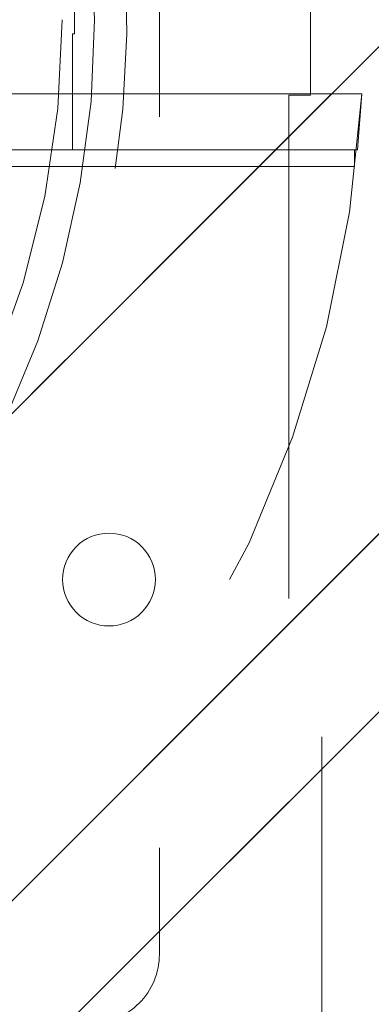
# Model space of a CAD drawing. Header units: inches. Extents: x -463 to -294, y -230 to 12.
# Tile 9 of 68: x -397.762 to -397.121, y 3.366 to 5.161. Entities that reach past the tile are written whole.
import ezdxf

# ---------------------------------------------------------------- set-up
doc = ezdxf.new("R2010")
doc.units = ezdxf.units.IN
doc.header["$LTSCALE"] = 32
doc.header["$MEASUREMENT"] = 0
doc.linetypes.add('Dash Style-1', pattern=[0.083328, 0.041656, -0.041672])
for name, color, linetype, lineweight in [('DashLine', 7, 'Dash Style-1', 13), ('DashLineFill', 7, 'Dash Style-1', 13), ('None', 7, 'Continuous', 18), ('Wood_1-H', 7, 'Continuous', 13)]:
    doc.layers.add(name, color=color, linetype=linetype, lineweight=lineweight)
pattern_1 = [(45, (0, 0), (-1.61301565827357, 1.935715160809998), []), (45, (-1.0608, 1.0608), (-0.4723460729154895, 0.4167612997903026), [])]

# ---------------------------------------------------------------- blocks, each defined once
blk = doc.blocks.new('1BRPFY-Leg_Plate (2D)')
at = {"layer": 'DashLineFill', "linetype": 'Continuous', "lineweight": 13}
h = blk.add_hatch(dxfattribs=at)
h.set_pattern_fill('Steel', color=253, style=0, pattern_type=2)
h.set_pattern_definition(pattern_1)
edge = h.paths.add_edge_path()
edge.add_arc((-1.704724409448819, -1.704724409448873), 0.125984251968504, 179.9999999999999, 269.9999999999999)
edge.add_line((-1.704724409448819, -1.830708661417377), (1.704724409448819, -1.830708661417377))
edge.add_arc((1.704724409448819, -1.704724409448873), 0.125984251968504, 270.0000000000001, 360.0000000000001)
edge.add_line((1.830708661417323, -1.704724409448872), (1.830708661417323, 1.704724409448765))
edge.add_arc((1.704724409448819, 1.704724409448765), 0.1259842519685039, 0, 90)
edge.add_line((1.704724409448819, 1.830708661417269), (-1.704724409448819, 1.830708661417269))
edge.add_arc((-1.704724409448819, 1.704724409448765), 0.1259842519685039, 90, 180)
edge.add_line((-1.830708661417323, 1.704724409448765), (-1.830708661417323, -1.704724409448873))
at = {"layer": 'DashLineFill', "flags": 128}
blk.add_lwpolyline([(-1.830708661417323, -1.704724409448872, 0.414213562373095), (-1.704724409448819, -1.830708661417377), (1.704724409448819, -1.830708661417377, 0.414213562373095), (1.830708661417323, -1.704724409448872), (1.830708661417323, 1.704724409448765, 0.414213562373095), (1.704724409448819, 1.830708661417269), (-1.704724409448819, 1.830708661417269, 0.414213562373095), (-1.830708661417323, 1.704724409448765)], format="xyb", close=True, dxfattribs=at)
blk = doc.blocks.new('1BRPX5-Util_Bkt_Sm-F (2D)')
at = {"layer": 'DashLineFill', "linetype": 'Continuous', "lineweight": 13}
h = blk.add_hatch(dxfattribs=at)
h.set_pattern_fill('Steel', color=253, style=0, pattern_type=2)
h.set_pattern_definition(pattern_1)
edge = h.paths.add_edge_path()
edge.add_line((-4.468503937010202, 4.413385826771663), (-3.12992125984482, 4.413385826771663))
edge.add_line((-3.12992125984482, 4.413385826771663), (-3.12992125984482, -1.854330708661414))
edge.add_line((-3.12992125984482, -1.854330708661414), (-4.468503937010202, -1.854330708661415))
edge.add_line((-4.468503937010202, -1.854330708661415), (-4.468503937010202, -1.988188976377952))
edge.add_line((-4.468503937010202, -1.988188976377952), (-2.421259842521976, -1.988188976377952))
edge.add_line((-2.421259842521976, -1.988188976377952), (-2.421259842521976, -2.366141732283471))
edge.add_arc((-2.303149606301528, -2.366141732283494), 0.1181102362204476, 179.9999999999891, 270.000000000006)
edge.add_line((-2.303149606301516, -2.484251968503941), (2.303149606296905, -2.484251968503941))
edge.add_arc((2.303149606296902, -2.366141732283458), 0.1181102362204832, 270.0000000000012, 359.9999999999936)
edge.add_line((2.421259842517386, -2.366141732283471), (2.421259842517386, -1.988188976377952))
edge.add_line((2.421259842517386, -1.988188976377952), (4.468503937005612, -1.988188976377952))
edge.add_line((4.468503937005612, -1.988188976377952), (4.468503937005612, -1.854330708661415))
edge.add_line((4.468503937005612, -1.854330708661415), (3.12992125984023, -1.854330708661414))
edge.add_line((3.12992125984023, -1.854330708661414), (3.12992125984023, 4.413385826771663))
edge.add_line((3.12992125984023, 4.413385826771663), (4.468503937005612, 4.413385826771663))
edge.add_line((4.468503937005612, 4.413385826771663), (4.468503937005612, 4.547244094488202))
edge.add_line((4.468503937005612, 4.547244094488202), (2.421259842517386, 4.547244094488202))
edge.add_line((2.421259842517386, 4.547244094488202), (2.421259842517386, 4.925196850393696))
edge.add_arc((2.303149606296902, 4.925196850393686), 0.1181102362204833, 5.365542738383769e-12, 89.99999999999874)
edge.add_line((2.303149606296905, 5.043307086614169), (-2.303149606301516, 5.043307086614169))
edge.add_arc((-2.303149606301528, 4.92519685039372), 0.1181102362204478, 89.99999999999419, 180.0000000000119)
edge.add_line((-2.421259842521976, 4.925196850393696), (-2.421259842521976, 4.547244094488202))
edge.add_line((-2.421259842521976, 4.547244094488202), (-4.468503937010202, 4.547244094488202))
edge.add_line((-4.468503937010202, 4.547244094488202), (-4.468503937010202, 4.413385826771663))
blk = doc.blocks.new('Slate-LegBrace (2D)')
at = {"layer": 'DashLineFill', "linetype": 'Continuous', "lineweight": 13}
h = blk.add_hatch(dxfattribs=at)
h.set_pattern_fill('Steel', color=253, style=0, pattern_type=2)
h.set_pattern_definition(pattern_1)
h.paths.add_polyline_path([(1.477721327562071, -0.2676096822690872), (1.477721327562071, -0.2375137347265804), (1.672015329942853, -0.2375137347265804), (1.672015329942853, -0.02575645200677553), (1.675765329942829, -0.02575645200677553), (1.675765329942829, 0.7034311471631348), (1.734820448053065, 0.762486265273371), (1.929210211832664, 0.762486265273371), (1.988265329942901, 0.7034311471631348), (1.988265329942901, -0.02575645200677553), (1.992015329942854, -0.02575645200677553), (1.992015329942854, -0.2375137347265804), (2.186309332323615, -0.2375137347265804), (2.186309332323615, -0.2676096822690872)])
h = blk.add_hatch(dxfattribs=at)
h.set_pattern_fill('Steel', color=253, style=0, pattern_type=2)
h.set_pattern_definition(pattern_1)
edge = h.paths.add_edge_path()
edge.add_line((-2.199587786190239, -0.1351515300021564), (-1.374775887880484, -0.1351515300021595))
edge.add_arc((3.636636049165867e-15, -0.01355418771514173), 1.380142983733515, 185.0545920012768, 354.9454079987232)
edge.add_line((1.374775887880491, -0.13515153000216), (2.199718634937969, -0.1351515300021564))
edge.add_arc((6.54243738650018e-05, -0.01705725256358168), 2.202821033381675, 183.0731271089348, 356.92687289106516, ccw=False)
h = blk.add_hatch(dxfattribs=at)
h.set_pattern_fill('Steel', color=253, style=0, pattern_type=2)
h.set_pattern_definition(pattern_1)
edge = h.paths.add_edge_path()
edge.add_line((2.191696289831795, -0.2375138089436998), (1.463739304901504, -0.2375137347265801))
edge.add_arc((-6.542437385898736e-05, -0.01704129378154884), 1.480314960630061, 188.5652811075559, 351.4347188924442, ccw=False)
edge.add_line((-1.463870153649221, -0.2375137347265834), (-2.191827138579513, -0.2375138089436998))
edge.add_line((-2.191827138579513, -0.2375138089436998), (-2.199718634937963, -0.1351515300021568))
edge.add_line((-2.199718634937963, -0.1351515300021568), (-1.374775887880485, -0.1351515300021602))
edge.add_arc((2.937282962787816e-15, -0.01355418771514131), 1.380142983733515, 185.0545920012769, 354.9454079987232)
edge.add_line((1.37477588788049, -0.1351515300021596), (2.199587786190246, -0.1351515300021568))
edge.add_line((2.199587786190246, -0.1351515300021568), (2.191696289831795, -0.2375138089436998))
h = blk.add_hatch(dxfattribs=at)
h.set_pattern_fill('Steel', color=253, style=0, pattern_type=2)
h.set_pattern_definition(pattern_1)
h.paths.add_polyline_path([(1.738774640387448, -0.9363963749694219), (1.747067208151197, -0.9368037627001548), (1.755279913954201, -0.9380220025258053), (1.763333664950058, -0.940039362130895), (1.771150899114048, -0.9428364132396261), (1.778656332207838, -0.9463862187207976), (1.785777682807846, -0.9506545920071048), (1.79244636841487, -0.9556004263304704), (1.798598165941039, -0.9611760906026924), (1.804173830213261, -0.9673278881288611), (1.809119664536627, -0.9739965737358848), (1.813388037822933, -0.9811179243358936), (1.816937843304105, -0.9886233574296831), (1.819734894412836, -0.9964405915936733), (1.821752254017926, -1.00449434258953), (1.822970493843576, -1.012707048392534), (1.823377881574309, -1.020999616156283), (1.822970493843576, -1.029292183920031), (1.821752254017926, -1.037504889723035), (1.819734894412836, -1.045558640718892), (1.816937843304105, -1.053375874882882), (1.813388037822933, -1.060881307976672), (1.809119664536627, -1.06800265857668), (1.804173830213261, -1.074671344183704), (1.798598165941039, -1.080823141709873), (1.79244636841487, -1.086398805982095), (1.785777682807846, -1.09134464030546), (1.778656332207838, -1.095613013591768), (1.771150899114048, -1.099162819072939), (1.763333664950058, -1.10195987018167), (1.755279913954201, -1.10397722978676), (1.747067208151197, -1.10519546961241), (1.738774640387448, -1.105602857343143), (1.7304820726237, -1.10519546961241), (1.722269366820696, -1.10397722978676), (1.714215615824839, -1.10195987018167), (1.706398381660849, -1.099162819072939), (1.698892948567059, -1.095613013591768), (1.691771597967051, -1.09134464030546), (1.685102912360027, -1.086398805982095), (1.678951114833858, -1.080823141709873), (1.673375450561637, -1.074671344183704), (1.668429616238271, -1.06800265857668), (1.664161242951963, -1.060881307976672), (1.660611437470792, -1.053375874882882), (1.657814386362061, -1.045558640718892), (1.655797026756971, -1.037504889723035), (1.654578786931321, -1.029292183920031), (1.654171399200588, -1.020999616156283), (1.654578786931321, -1.012707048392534), (1.655797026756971, -1.00449434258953), (1.657814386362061, -0.9964405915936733), (1.660611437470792, -0.9886233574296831), (1.664161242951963, -0.9811179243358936), (1.668429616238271, -0.9739965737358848), (1.673375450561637, -0.9673278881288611), (1.678951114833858, -0.9611760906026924), (1.685102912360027, -0.9556004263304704), (1.691771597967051, -0.9506545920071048), (1.698892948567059, -0.9463862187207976), (1.706398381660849, -0.9428364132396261), (1.714215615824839, -0.940039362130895), (1.722269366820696, -0.9380220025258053), (1.7304820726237, -0.9368037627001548)])
at = {"layer": 'DashLineFill', "flags": 128}
for points in [[(1.477721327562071, -0.2676096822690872), (1.477721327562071, -0.2375137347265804), (1.672015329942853, -0.2375137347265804), (1.672015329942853, -0.02575645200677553), (1.675765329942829, -0.02575645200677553), (1.675765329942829, 0.7034311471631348), (1.734820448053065, 0.762486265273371), (1.929210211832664, 0.762486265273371), (1.988265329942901, 0.7034311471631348), (1.988265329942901, -0.02575645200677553), (1.992015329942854, -0.02575645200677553), (1.992015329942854, -0.2375137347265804), (2.186309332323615, -0.2375137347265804), (2.186309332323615, -0.2676096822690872)], [(1.738774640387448, -0.9363963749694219), (1.747067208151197, -0.9368037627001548), (1.755279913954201, -0.9380220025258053), (1.763333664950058, -0.940039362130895), (1.771150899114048, -0.9428364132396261), (1.778656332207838, -0.9463862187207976), (1.785777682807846, -0.9506545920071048), (1.79244636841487, -0.9556004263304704), (1.798598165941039, -0.9611760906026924), (1.804173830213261, -0.9673278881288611), (1.809119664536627, -0.9739965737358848), (1.813388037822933, -0.9811179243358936), (1.816937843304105, -0.9886233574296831), (1.819734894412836, -0.9964405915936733), (1.821752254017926, -1.00449434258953), (1.822970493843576, -1.012707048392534), (1.823377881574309, -1.020999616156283), (1.822970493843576, -1.029292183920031), (1.821752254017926, -1.037504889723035), (1.819734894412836, -1.045558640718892), (1.816937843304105, -1.053375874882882), (1.813388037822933, -1.060881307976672), (1.809119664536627, -1.06800265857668), (1.804173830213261, -1.074671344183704), (1.798598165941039, -1.080823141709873), (1.79244636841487, -1.086398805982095), (1.785777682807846, -1.09134464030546), (1.778656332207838, -1.095613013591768), (1.771150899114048, -1.099162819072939), (1.763333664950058, -1.10195987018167), (1.755279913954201, -1.10397722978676), (1.747067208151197, -1.10519546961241), (1.738774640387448, -1.105602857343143), (1.7304820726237, -1.10519546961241), (1.722269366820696, -1.10397722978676), (1.714215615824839, -1.10195987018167), (1.706398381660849, -1.099162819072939), (1.698892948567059, -1.095613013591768), (1.691771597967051, -1.09134464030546), (1.685102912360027, -1.086398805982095), (1.678951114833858, -1.080823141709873), (1.673375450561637, -1.074671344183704), (1.668429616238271, -1.06800265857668), (1.664161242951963, -1.060881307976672), (1.660611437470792, -1.053375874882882), (1.657814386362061, -1.045558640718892), (1.655797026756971, -1.037504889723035), (1.654578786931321, -1.029292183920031), (1.654171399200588, -1.020999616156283), (1.654578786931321, -1.012707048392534), (1.655797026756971, -1.00449434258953), (1.657814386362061, -0.9964405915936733), (1.660611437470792, -0.9886233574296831), (1.664161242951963, -0.9811179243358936), (1.668429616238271, -0.9739965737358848), (1.673375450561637, -0.9673278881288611), (1.678951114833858, -0.9611760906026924), (1.685102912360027, -0.9556004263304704), (1.691771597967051, -0.9506545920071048), (1.698892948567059, -0.9463862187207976), (1.706398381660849, -0.9428364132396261), (1.714215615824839, -0.940039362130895), (1.722269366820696, -0.9380220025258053), (1.7304820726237, -0.9368037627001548)]]:
    blk.add_lwpolyline(points, close=True, dxfattribs=at)
for points in [[(2.191696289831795, -0.2375138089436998), (1.463739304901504, -0.2375137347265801, -0.860662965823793), (-1.463870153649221, -0.2375137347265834), (-2.191827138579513, -0.2375138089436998), (-2.199718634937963, -0.1351515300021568), (-1.374775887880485, -0.1351515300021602, 0.9154551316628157), (1.37477588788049, -0.1351515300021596), (2.199587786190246, -0.1351515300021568)], [(-2.199587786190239, -0.1351515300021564), (-1.374775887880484, -0.1351515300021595, 0.9154551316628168), (1.374775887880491, -0.13515153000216), (2.199718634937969, -0.1351515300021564, -0.9477524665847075)]]:
    blk.add_lwpolyline(points, format="xyb", close=True, dxfattribs=at)
blk = doc.blocks.new('TLLegSleeve (2D)')
at = {"layer": 'DashLineFill', "linetype": 'Continuous', "lineweight": 13}
h = blk.add_hatch(dxfattribs=at)
h.set_pattern_fill('Steel', color=253, style=0, pattern_type=2)
h.set_pattern_definition(pattern_1)
edge = h.paths.add_edge_path()
edge.add_line((1.08267716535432, 1.402343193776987), (1.08267716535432, 2.913385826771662))
edge.add_arc((-1.707523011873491e-13, 2.913385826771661), 1.08267716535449, 4.479377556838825e-14, 180)
edge.add_line((-1.082677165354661, 2.913385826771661), (-1.08267716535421, 1.402343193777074))
edge.add_arc((-1.332267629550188e-15, 2.886579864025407e-15), 1.771653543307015, 127.6698869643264, 412.330113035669)
edge.add_line((1.08267716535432, 1.402343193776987), (1.08267716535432, 1.402343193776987))
edge = h.paths.add_edge_path()
edge.add_arc((1.665334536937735e-15, 2.91338582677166), 0.7480314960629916, 180, 360)
edge.add_arc((1.665334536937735e-15, 2.91338582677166), 0.7480314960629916, 9.54166404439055e-15, 180)
edge.add_line((-0.7480314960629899, 2.91338582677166), (-0.7480314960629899, 2.91338582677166))
edge = h.paths.add_edge_path()
edge.add_arc((-1.723066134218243e-13, 5.70119602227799e-16), 1.437007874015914, 180, 360)
edge.add_arc((-1.723066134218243e-13, 9.149983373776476e-17), 1.437007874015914, 9.541664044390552e-15, 180)
edge.add_line((-1.437007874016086, 3.308097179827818e-16), (-1.437007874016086, 3.308097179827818e-16))
at = {"layer": 'DashLine', "color": 8, "flags": 128}
blk.add_lwpolyline([(1.653543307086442, 1.118599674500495e-14), (1.645581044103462, -0.1620755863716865), (1.621770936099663, -0.3225902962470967), (1.582342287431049, -0.4799982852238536), (1.527674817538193, -0.6327836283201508), (1.45829500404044, -0.7794749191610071), (1.374871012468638, -0.9186594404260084), (1.278206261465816, -1.048996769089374), (1.169231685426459, -1.169231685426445), (1.048996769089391, -1.278206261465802), (0.918659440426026, -1.374871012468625), (0.7794749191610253, -1.458295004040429), (0.6327836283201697, -1.527674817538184), (0.4799982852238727, -1.582342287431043), (0.3225902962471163, -1.621770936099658), (0.1620755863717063, -1.645581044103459), (8.723964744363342e-15, -1.653543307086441), (-0.162075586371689, -1.645581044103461), (-0.3225902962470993, -1.621770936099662), (-0.4799982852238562, -1.582342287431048), (-0.6327836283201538, -1.527674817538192), (-0.7794749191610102, -1.458295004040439), (-0.9186594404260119, -1.374871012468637), (-1.048996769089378, -1.278206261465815), (-1.169231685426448, -1.169231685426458), (-1.278206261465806, -1.048996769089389), (-1.374871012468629, -0.9186594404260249), (-1.458295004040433, -0.7794749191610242), (-1.527674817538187, -0.6327836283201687), (-1.582342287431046, -0.4799982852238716), (-1.621770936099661, -0.3225902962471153), (-1.645581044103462, -0.1620755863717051), (-1.653543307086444, -7.741682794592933e-15), (-1.645581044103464, 0.1620755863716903), (-1.621770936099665, 0.3225902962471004), (-1.582342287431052, 0.4799982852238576), (-1.527674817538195, 0.6327836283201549), (-1.458295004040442, 0.7794749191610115), (-1.37487101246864, 0.918659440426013), (-1.278206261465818, 1.048996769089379), (-1.169231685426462, 1.169231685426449), (-1.048996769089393, 1.278206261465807), (-0.9186594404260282, 1.37487101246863), (-0.7794749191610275, 1.458295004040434), (-0.6327836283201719, 1.527674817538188), (-0.479998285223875, 1.582342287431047), (-0.3225902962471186, 1.621770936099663), (-0.1620755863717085, 1.645581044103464), (-1.096189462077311e-14, 1.653543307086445), (0.1620755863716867, 1.645581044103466), (0.3225902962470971, 1.621770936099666), (0.479998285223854, 1.582342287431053), (0.6327836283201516, 1.527674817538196), (0.7794749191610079, 1.458295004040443), (0.9186594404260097, 1.374871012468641), (1.048996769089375, 1.278206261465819), (1.169231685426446, 1.169231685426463), (1.278206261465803, 1.048996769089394), (1.374871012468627, 0.9186594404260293), (1.458295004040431, 0.7794749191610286), (1.527674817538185, 0.6327836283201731), (1.582342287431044, 0.4799982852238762), (1.621770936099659, 0.3225902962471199), (1.64558104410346, 0.1620755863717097)], close=True, dxfattribs=at)
at = {"layer": 'DashLineFill', "flags": 128}
blk.add_lwpolyline([(1.08267716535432, 1.402343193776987), (1.08267716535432, 2.913385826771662, 0.9999999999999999), (-1.082677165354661, 2.913385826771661), (-1.08267716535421, 1.402343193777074, 2.931618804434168), (1.08267716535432, 1.402343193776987)], format="xyb", close=True, dxfattribs=at)
blk = doc.blocks.new('Group-24')
at = {"layer": 'Wood_1-H'}
for points in [[(-38.16650288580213, 20.13889082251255), (-38.1730198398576, 20.28815361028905)], [(-38.1730198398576, 20.28815361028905), (-38.16650288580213, 20.13889082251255)], [(-38.1730198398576, 20.28815361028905), (-38.16650288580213, 20.13889082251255)], [(-38.16650288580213, 20.13889082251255), (-38.1730198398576, 20.28815361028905)], [(-38.17301983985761, 19.98962803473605), (-38.16650288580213, 20.13889082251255)], [(-38.16650288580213, 20.13889082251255), (-38.17301983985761, 19.98962803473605)], [(-38.16650288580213, 20.13889082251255), (-38.17301983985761, 19.98962803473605)], [(-38.17301983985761, 19.98962803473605), (-38.16650288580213, 20.13889082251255)], [(-38.19252110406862, 19.84150122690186), (-38.17301983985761, 19.98962803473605)], [(-38.17301983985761, 19.98962803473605), (-38.19252110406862, 19.84150122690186)], [(-38.17301983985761, 19.98962803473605), (-38.19252110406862, 19.84150122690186)], [(-38.19252110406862, 19.84150122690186), (-38.17301983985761, 19.98962803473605)], [(-38.22485826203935, 19.69563773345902), (-38.19252110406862, 19.84150122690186)], [(-38.19252110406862, 19.84150122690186), (-38.22485826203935, 19.69563773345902)], [(-38.19252110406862, 19.84150122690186), (-38.22485826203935, 19.69563773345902)], [(-38.22485826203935, 19.69563773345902), (-38.19252110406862, 19.84150122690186)], [(-38.26978520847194, 19.55314766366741), (-38.22485826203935, 19.69563773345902)], [(-38.22485826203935, 19.69563773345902), (-38.26978520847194, 19.55314766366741)], [(-38.22485826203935, 19.69563773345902), (-38.26978520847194, 19.55314766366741)], [(-38.26978520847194, 19.55314766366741), (-38.22485826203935, 19.69563773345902)], [(-38.32696002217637, 19.415115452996), (-38.26978520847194, 19.55314766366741)], [(-38.26978520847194, 19.55314766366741), (-38.32696002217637, 19.415115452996)], [(-38.26978520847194, 19.55314766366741), (-38.32696002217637, 19.415115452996)], [(-38.32696002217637, 19.415115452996), (-38.26978520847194, 19.55314766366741)]]:
    blk.add_lwpolyline(points, dxfattribs=at)
at = {"layer": 'Wood_1-H', "color": 7}
for name in ['1BRPX5-Util_Bkt_Sm-F (2D)', 'TLLegSleeve (2D)', 'Slate-LegBrace (2D)', '1BRPFY-Leg_Plate (2D)']:
    blk.add_blockref(name, (-39.87910131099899, 20.13889082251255), dxfattribs=at)
blk = doc.blocks.new('Group-28')
at = {"layer": 'DashLineFill', "linetype": 'Continuous', "lineweight": 13}
h = blk.add_hatch(dxfattribs=at)
h.set_pattern_fill('Steel', color=253, style=0, pattern_type=2)
h.set_pattern_definition(pattern_1)
h.paths.add_polyline_path([(-2.066929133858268, 1.397637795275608), (2.066929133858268, 1.397637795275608), (2.066929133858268, 0.1377952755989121), (2.106299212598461, 0.1377952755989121), (2.106299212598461, -0.1377952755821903), (2.066929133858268, -0.1377952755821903), (2.066929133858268, -5.275590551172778), (2.106299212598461, -5.275590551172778), (2.106299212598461, -5.55118110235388), (2.066929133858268, -5.55118110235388), (2.066929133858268, -5.82677165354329), (-2.066929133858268, -5.82677165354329), (-2.066929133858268, -5.55118110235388), (-2.106299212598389, -5.55118110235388), (-2.106299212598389, -5.275590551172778), (-2.066929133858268, -5.275590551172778), (-2.066929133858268, -0.1377952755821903), (-2.106299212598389, -0.1377952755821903), (-2.106299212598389, 0.1377952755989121), (-2.066929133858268, 0.1377952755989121)])
at = {"layer": 'DashLineFill', "flags": 128}
blk.add_lwpolyline([(-2.066929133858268, 1.397637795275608), (2.066929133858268, 1.397637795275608), (2.066929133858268, 0.1377952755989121), (2.106299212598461, 0.1377952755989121), (2.106299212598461, -0.1377952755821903), (2.066929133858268, -0.1377952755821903), (2.066929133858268, -5.275590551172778), (2.106299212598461, -5.275590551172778), (2.106299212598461, -5.55118110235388), (2.066929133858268, -5.55118110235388), (2.066929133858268, -5.82677165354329), (-2.066929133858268, -5.82677165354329), (-2.066929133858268, -5.55118110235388), (-2.106299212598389, -5.55118110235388), (-2.106299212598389, -5.275590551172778), (-2.066929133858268, -5.275590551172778), (-2.066929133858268, -0.1377952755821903), (-2.106299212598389, -0.1377952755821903), (-2.106299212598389, 0.1377952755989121), (-2.066929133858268, 0.1377952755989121)], close=True, dxfattribs=at)
blk = doc.blocks.new('TL14_upper_leg (2D)')
at = {"layer": 'DashLine', "color": 7}
blk.add_blockref('Group-28', (0, 0), dxfattribs=at)
blk = doc.blocks.new('1BRPT9-Bracket (2D)')
at = {"layer": 'DashLineFill', "linetype": 'Continuous', "lineweight": 13}
h = blk.add_hatch(dxfattribs=at)
h.set_pattern_fill('Steel', color=253, style=0, pattern_type=2)
h.set_pattern_definition(pattern_1)
edge = h.paths.add_edge_path()
edge.add_arc((1.677931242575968, -8.488188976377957), 0.2519685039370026, 269.999999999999, 360.0000000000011)
edge.add_line((1.929899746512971, -8.488188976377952), (1.929899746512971, -7.480314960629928))
edge.add_line((1.929899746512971, -7.480314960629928), (2.323600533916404, -7.480314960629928))
edge.add_line((2.323600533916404, -7.480314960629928), (2.323600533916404, 7.461135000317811))
edge.add_line((2.323600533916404, 7.461135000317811), (1.929899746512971, 7.480314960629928))
edge.add_line((1.929899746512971, 7.480314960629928), (1.929899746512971, 8.488188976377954))
edge.add_arc((1.677931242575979, 8.488188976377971), 0.2519685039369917, 359.999999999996, 450.0000000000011)
edge.add_line((1.677931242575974, 8.740157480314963), (-2.32206875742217, 8.740157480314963))
edge.add_line((-2.32206875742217, 8.740157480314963), (-2.32206875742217, -8.74015748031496))
edge.add_line((-2.32206875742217, -8.74015748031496), (1.677931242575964, -8.74015748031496))
at = {"layer": 'DashLineFill'}
blk.add_line((2.126750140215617, 7.461135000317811), (2.126750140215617, -7.480314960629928), dxfattribs=at)
blk = doc.blocks.new('Group-53')
at = {"layer": 'None', "color": 7}
for name, p in [('1BRPT9-Bracket (2D)', (-39.87910131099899, 14.03652861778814)), ('TL14_upper_leg (2D)', (-39.87910131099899, 20.13889082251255))]:
    blk.add_blockref(name, p, dxfattribs=at)

msp = doc.modelspace()

# ---------------------------------------------------------------- block references
at = {"layer": 'None'}
for name in ['Group-24', 'Group-53']:
    msp.add_blockref(name, (-359.4593240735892, -14.97747349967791), dxfattribs=at)

doc.saveas('drawing.dxf')
